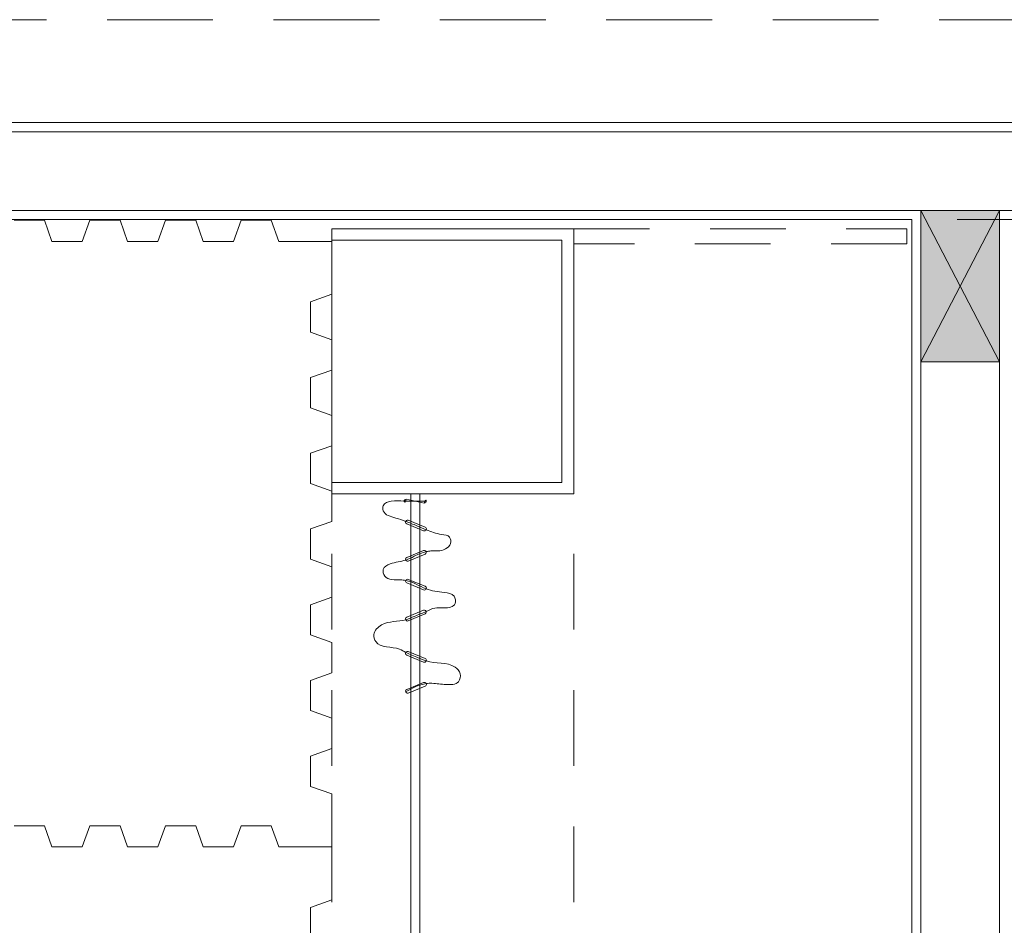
# Model space of a CAD drawing. Header units: millimetres. Extents: x -8931983 to 9630244, y 4 to 18563053.
# Tile 189 of 256: x 349138.49 to 349140.11, y 9281962.51 to 9281964. Entities that reach past the tile are written whole.
import ezdxf

# ---------------------------------------------------------------- set-up
doc = ezdxf.new("R2010")
doc.units = ezdxf.units.MM
doc.set_wipeout_variables(frame=1)
doc.linetypes.add('DASHED2', pattern=[0.375, 0.25, -0.125])
doc.linetypes.add('Wipeout_Contour', pattern=[1, 0, -1])
for name, color, linetype, lineweight in [('01_MOBILIARIO NUEVO', 220, 'Continuous', 0), ('0_PROYECCIONES 1', 1, 'DASHED2', 0), ('COLUMNETAS TOP', 253, 'Continuous', 0), ('MURO', 133, 'Continuous', 15), ('TARRAJEO', 32, 'Continuous', 0)]:
    doc.layers.add(name, color=color, linetype=linetype, lineweight=lineweight)
doc.layers.add('P_MOBILIARIO', color=251, linetype='Continuous', lineweight=5, true_color=0x6b6b6b)

# ---------------------------------------------------------------- blocks, each defined once
blk = doc.blocks.new('mueble de teatro')
at = {"color": 251, "linetype": 'Wipeout_Contour', "true_color": 0x636466}
blk.add_wipeout([(-1, 0), (-1, -0.4), (1, -0.4), (1, 0)], dxfattribs=at).dxf.layer = 'P_MOBILIARIO'
at = {"layer": 'P_MOBILIARIO', "color": 251, "true_color": 0x636466}
for p, q in [((-0.562, -0.4), (-0.562, 0)), ((0.562, -0.4), (0.562, 0)), ((-0.981, -0.02), (-0.581, -0.02)), ((-0.981, -0.4), (-0.981, -0.02)), ((-0.581, -0.4), (-0.581, -0.02)), ((0.581, -0.02), (0.981, -0.02)), ((0.581, -0.4), (0.581, -0.02)), ((0.981, -0.4), (0.981, -0.02)), ((-0.981, -0.4), (-0.581, -0.4)), ((0.581, -0.4), (0.981, -0.4)), ((1, -0.4), (0.981, -0.4))]:
    blk.add_line(p, q, dxfattribs=at)
at = {"layer": 'P_MOBILIARIO', "color": 251, "linetype": 'DASHED2', "ltscale": 0.5, "true_color": 0x636466}
for p, q in [((-0.562, 0), (0.562, 0)), ((-0.562, -0.4), (0.562, -0.4))]:
    blk.add_line(p, q, dxfattribs=at)
at = {"layer": 'P_MOBILIARIO', "color": 251, "linetype": 'Continuous', "lineweight": 13, "true_color": 0x636466}
for p, q in [((-0.562, -0.2547), (0.562, -0.2547)), ((-0.562, -0.2697), (0.562, -0.2697))]:
    blk.add_line(p, q, dxfattribs=at)
at = {"layer": 'P_MOBILIARIO', "color": 251, "linetype": 'DASHED2', "ltscale": 0.5, "true_color": 0x636466}
for points in [[(-1, 0), (-1, 0.55), (-0.975, 0.55), (-0.975, 0)], [(1, 0), (1, 0.55), (0.975, 0.55), (0.975, 0)]]:
    blk.add_lwpolyline(points, dxfattribs=at)
at = {"layer": 'P_MOBILIARIO', "color": 251, "true_color": 0x636466}
for points in [[(-0.981, -0.4), (-1, -0.4), (-1, 0), (-0.562, 0)], [(0.562, 0), (1, 0), (1, -0.4), (0.981, -0.4)], [(-0.562, -0.4), (-0.581, -0.4)], [(0.581, -0.4), (0.562, -0.4)], [(0.562, -0.4), (0.581, -0.4)]]:
    blk.add_lwpolyline(points, dxfattribs=at)
at = {"layer": 'P_MOBILIARIO', "color": 251, "linetype": 'Continuous', "lineweight": 13, "true_color": 0x636466}
for points in [[(-0.5534, -0.2772, 1), (-0.5469, -0.2772), (-0.5469, -0.2472, 1), (-0.5534, -0.2472)], [(-0.5187, -0.2736, 1), (-0.5126, -0.2761), (-0.5012, -0.2483, 1), (-0.5072, -0.2458)], [(-0.4511, -0.2736, -1), (-0.4571, -0.2761), (-0.4685, -0.2483, -1), (-0.4625, -0.2458)], [(-0.421, -0.2736, 1), (-0.415, -0.2761), (-0.4036, -0.2483, 1), (-0.4096, -0.2458)], [(-0.3524, -0.2736, -1), (-0.3585, -0.2761), (-0.3699, -0.2483, -1), (-0.3639, -0.2458)], [(-0.3019, -0.2736, 1), (-0.2959, -0.2761), (-0.2844, -0.2483, 1), (-0.2905, -0.2458)], [(-0.2333, -0.2736, -1), (-0.2393, -0.2761), (-0.2507, -0.2483, -1), (-0.2447, -0.2458)], [(0.2333, -0.2736, 1), (0.2393, -0.2761), (0.2507, -0.2483, 1), (0.2447, -0.2458)], [(0.3019, -0.2736, -1), (0.2959, -0.2761), (0.2844, -0.2483, -1), (0.2905, -0.2458)], [(0.3524, -0.2736, 1), (0.3585, -0.2761), (0.3699, -0.2483, 1), (0.3639, -0.2458)], [(0.421, -0.2736, -1), (0.415, -0.2761), (0.4036, -0.2483, -1), (0.4096, -0.2458)], [(0.4511, -0.2736, 1), (0.4571, -0.2761), (0.4685, -0.2483, 1), (0.4625, -0.2458)], [(0.5187, -0.2736, -1), (0.5126, -0.2761), (0.5012, -0.2483, -1), (0.5072, -0.2458)], [(0.5534, -0.2772, -1), (0.5469, -0.2772), (0.5469, -0.2472, -1), (0.5534, -0.2472)]]:
    blk.add_lwpolyline(points, format="xyb", close=True, dxfattribs=at)
at = {"layer": 'P_MOBILIARIO', "color": 251, "lineweight": 0, "true_color": 0x636466}
for points in [[(-0.5502, -0.2439), (-0.5502, -0.25), (-0.5503, -0.2621), (-0.5496, -0.2818), (-0.5522, -0.2992), (-0.546, -0.3164), (-0.5275, -0.3157), (-0.5231, -0.2955), (-0.5166, -0.2773), (-0.5099, -0.2604), (-0.5015, -0.2409), (-0.4952, -0.224), (-0.4937, -0.204), (-0.4736, -0.2018), (-0.4668, -0.2212), (-0.4684, -0.2351), (-0.4662, -0.2487), (-0.4601, -0.2621), (-0.4503, -0.2812), (-0.4495, -0.2992), (-0.4398, -0.3178), (-0.4188, -0.3115), (-0.4207, -0.2921), (-0.4189, -0.2686), (-0.4032, -0.2463), (-0.4001, -0.2196), (-0.3974, -0.1968), (-0.3761, -0.1934), (-0.3726, -0.214), (-0.3754, -0.2299), (-0.3667, -0.2459), (-0.361, -0.2619), (-0.3497, -0.2854), (-0.3538, -0.3126), (-0.3333, -0.3329), (-0.3061, -0.3254), (-0.3116, -0.2959), (-0.2981, -0.2748), (-0.293, -0.2595), (-0.2803, -0.2339), (-0.2863, -0.2049), (-0.2662, -0.1855), (-0.247, -0.1898), (-0.2467, -0.2131), (-0.2496, -0.2297), (-0.2491, -0.2533), (-0.2413, -0.267), (-0.2351, -0.2778)], [(0.5502, -0.2439), (0.5502, -0.25), (0.5503, -0.2621), (0.5496, -0.2818), (0.5522, -0.2992), (0.546, -0.3164), (0.5275, -0.3157), (0.5231, -0.2955), (0.5166, -0.2773), (0.5099, -0.2604), (0.5015, -0.2409), (0.4952, -0.224), (0.4937, -0.204), (0.4736, -0.2018), (0.4668, -0.2212), (0.4684, -0.2351), (0.4662, -0.2487), (0.4601, -0.2621), (0.4503, -0.2812), (0.4495, -0.2992), (0.4398, -0.3178), (0.4188, -0.3115), (0.4207, -0.2921), (0.4189, -0.2686), (0.4032, -0.2463), (0.4001, -0.2196), (0.3974, -0.1968), (0.3761, -0.1934), (0.3726, -0.214), (0.3754, -0.2299), (0.3667, -0.2459), (0.361, -0.2619), (0.3497, -0.2854), (0.3538, -0.3126), (0.3333, -0.3329), (0.3061, -0.3254), (0.3116, -0.2959), (0.2981, -0.2748), (0.293, -0.2595), (0.2803, -0.2339), (0.2863, -0.2049), (0.2662, -0.1855), (0.247, -0.1898), (0.2467, -0.2131), (0.2496, -0.2297), (0.2491, -0.2533), (0.2413, -0.267), (0.2351, -0.2778)]]:
    blk.add_open_spline(points, degree=3, knots=[0, 0, 0, 0, 0.0182352, 0.0365085, 0.0582084, 0.0731486, 0.0815228, 0.1056266, 0.1228485, 0.142572, 0.1593629, 0.1862637, 0.1998212, 0.2105776, 0.2348116, 0.2461934, 0.2540091, 0.2753387, 0.2905347, 0.3172276, 0.3316203, 0.3430319, 0.3699059, 0.3783315, 0.4148482, 0.4452942, 0.4625688, 0.4750282, 0.494744, 0.5099089, 0.5251915, 0.5465035, 0.5617058, 0.6024105, 0.6228474, 0.6348767, 0.6762795, 0.6877553, 0.7101274, 0.7242627, 0.7730633, 0.7869438, 0.8003974, 0.8212468, 0.8446777, 0.8543116, 0.8908258, 0.8908258, 0.8908258, 0.8908258], dxfattribs=at)
blk = doc.blocks.new('bloque sum pg')
at = {"layer": 'COLUMNETAS TOP', "true_color": 0xc0c0c0}
blk.add_hatch(color=9, dxfattribs=at).paths.add_polyline_path([(-11.135, -25.265), (-11.135, -25.015), (-11.005, -25.015), (-11.005, -25.265)])
at = {"layer": '0_PROYECCIONES 1', "ltscale": 0.7, "elevation": -20.5486}
blk.add_lwpolyline([(-2.13, -25.03), (-2.13, -24.7), (-15.2, -24.7), (-15.2, -25.03)], close=True, dxfattribs=at)
at = {"layer": 'COLUMNETAS TOP'}
for p, q in [((-11.135, -25.015, -20.5486), (-11.005, -25.265, -20.5486)), ((-11.135, -25.265, -20.5486), (-11.005, -25.015, -20.5486))]:
    blk.add_line(p, q, dxfattribs=at)
at = {"layer": 'COLUMNETAS TOP', "elevation": -20.5486}
blk.add_lwpolyline([(-11.135, -25.265), (-11.135, -25.015), (-11.005, -25.015), (-11.005, -25.265)], close=True, dxfattribs=at)
at = {"layer": 'MURO'}
for p, q in [((-10.245, -24.885, -20.5486), (-14.925, -24.885, -20.5486)), ((-10.245, -25.015, -20.5486), (-14.925, -25.015, -20.5486)), ((-11.135, -30.565, -20.5486), (-11.135, -25.015, -20.5486)), ((-11.005, -30.565, -20.5486), (-11.005, -25.015, -20.5486))]:
    blk.add_line(p, q, dxfattribs=at)
at = {"layer": 'TARRAJEO'}
for p, q in [((-9.98, -24.87, -20.5486), (-15.2, -24.87, -20.5486)), ((-11.15, -25.03, -20.5486), (-15.2, -25.03, -20.5486)), ((-11.15, -30.83, -20.5486), (-11.15, -25.03, -20.5486))]:
    blk.add_line(p, q, dxfattribs=at)
at = {"layer": '01_MOBILIARIO NUEVO', "xscale": -1, "rotation": 270}
blk.add_blockref('mueble de teatro', (-11.7086, -26.0452, -4973.2871), dxfattribs=at)
at = {"layer": '01_MOBILIARIO NUEVO', "color": 8, "elevation": -4973.2871}
for points in [[(-12.6336, -26.031), (-12.6086, -26.031), (-12.5836, -26.031), (-12.5711, -26.066), (-12.5211, -26.066), (-12.5086, -26.031), (-12.4586, -26.031), (-12.4461, -26.066), (-12.3961, -26.066), (-12.3836, -26.031), (-12.3336, -26.031), (-12.3211, -26.066), (-12.2711, -26.066), (-12.2586, -26.031), (-12.2086, -26.031), (-12.1961, -26.066), (-12.1086, -26.066), (-12.1086, -25.9785), (-12.1436, -25.966), (-12.1436, -25.916), (-12.1086, -25.9035), (-12.1086, -25.8535), (-12.1436, -25.841), (-12.1436, -25.791), (-12.1086, -25.7785), (-12.1086, -25.7285), (-12.1436, -25.716), (-12.1436, -25.666), (-12.1086, -25.6535), (-12.1086, -25.6035), (-12.1436, -25.591), (-12.1436, -25.566), (-12.1436, -25.541), (-12.1086, -25.5285), (-12.1086, -25.4785), (-12.1436, -25.466), (-12.1436, -25.416), (-12.1086, -25.4035), (-12.1086, -25.3535), (-12.1436, -25.341), (-12.1436, -25.291), (-12.1086, -25.2785), (-12.1086, -25.2285), (-12.1436, -25.216), (-12.1436, -25.166), (-12.1086, -25.1535), (-12.1086, -25.066), (-12.1961, -25.066), (-12.2086, -25.031), (-12.2586, -25.031), (-12.2711, -25.066), (-12.3211, -25.066), (-12.3336, -25.031), (-12.3836, -25.031), (-12.3961, -25.066), (-12.4461, -25.066), (-12.4586, -25.031), (-12.5086, -25.031), (-12.5211, -25.066), (-12.5711, -25.066), (-12.5836, -25.031), (-12.6086, -25.031), (-12.6336, -25.031)], [(-12.1436, -26.216), (-12.1436, -26.166), (-12.1086, -26.1535), (-12.1086, -26.066), (-12.1961, -26.066), (-12.2086, -26.031), (-12.2586, -26.031), (-12.2711, -26.066), (-12.3211, -26.066), (-12.3336, -26.031), (-12.3836, -26.031), (-12.3961, -26.066), (-12.4461, -26.066), (-12.4586, -26.031), (-12.5086, -26.031), (-12.5211, -26.066), (-12.5711, -26.066), (-12.5836, -26.031), (-12.6086, -26.031), (-12.6336, -26.031)]]:
    blk.add_lwpolyline(points, dxfattribs=at)

msp = doc.modelspace()

# ---------------------------------------------------------------- block references
at = {"lineweight": 5}
msp.add_blockref('bloque sum pg', (349151.10973, 9281988.7037, 705.4664), dxfattribs=at)

doc.saveas('drawing.dxf')
